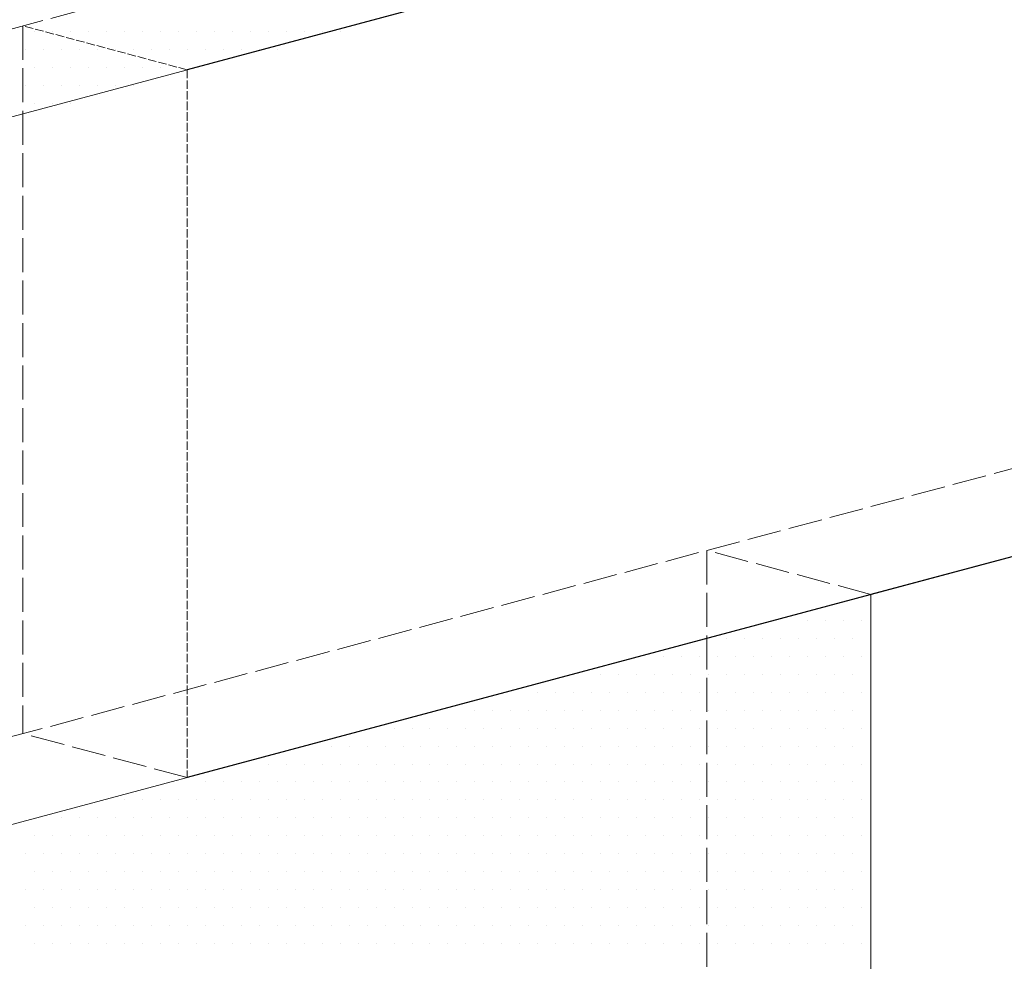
# Model space of a CAD drawing. Header units: millimetres. Extents: x 107252 to 132489, y 44218 to 60710.
# Tile 56 of 72: x 127436 to 127784, y 51846 to 52179. Entities that reach past the tile are written whole.
import ezdxf

# ---------------------------------------------------------------- set-up
doc = ezdxf.new("R2010")
doc.units = ezdxf.units.MM
doc.linetypes.add('ACAD_ISO02W100', pattern=[15, 12, -3])
doc.layers.add('linia', color=100, linetype='Continuous', lineweight=25)
doc.layers.add('przerywa', color=100, linetype='ACAD_ISO02W100', lineweight=5)

msp = doc.modelspace()

# ---------------------------------------------------------------- linework, layer by layer
at = {"layer": 'linia', "color": 18, "true_color": 0x000000}
for p, q in [((127978.049, 52290.222), (127495.086, 52160.812)), ((128075.351, 52066.294), (127736.567, 51975.517)), ((127978.049, 52040.222), (127495.086, 51910.812))]:
    msp.add_line(p, q, dxfattribs=at)
at = {"layer": 'linia', "color": 18, "lineweight": 20, "true_color": 0x000000}
for p, q in [((127736.567, 52225.517), (127253.604, 52096.107)), ((127441.156, 52174.324), (127441.156, 52174.324)), ((127447.506, 52174.324), (127447.506, 52174.324)), ((127453.856, 52174.324), (127453.856, 52174.324)), ((127460.206, 52174.324), (127460.206, 52174.324)), ((127466.556, 52174.324), (127466.556, 52174.324)), ((127472.906, 52174.324), (127472.906, 52174.324)), ((127479.256, 52174.324), (127479.256, 52174.324)), ((127485.606, 52174.324), (127485.606, 52174.324)), ((127491.956, 52174.324), (127491.956, 52174.324)), ((127498.306, 52174.324), (127498.306, 52174.324)), ((127504.656, 52174.324), (127504.656, 52174.324)), ((127511.006, 52174.324), (127511.006, 52174.324)), ((127517.356, 52174.324), (127517.356, 52174.324)), ((127523.706, 52174.324), (127523.706, 52174.324)), ((127530.056, 52174.324), (127530.056, 52174.324)), ((127536.406, 52174.324), (127536.406, 52174.324)), ((127542.756, 52174.324), (127542.756, 52174.324)), ((127549.106, 52174.324), (127549.106, 52174.324)), ((127437.981, 52167.974), (127437.981, 52167.974)), ((127444.331, 52167.974), (127444.331, 52167.974)), ((127450.681, 52167.974), (127450.681, 52167.974)), ((127457.031, 52167.974), (127457.031, 52167.974)), ((127463.381, 52167.974), (127463.381, 52167.974)), ((127469.731, 52167.974), (127469.731, 52167.974)), ((127476.081, 52167.974), (127476.081, 52167.974)), ((127482.431, 52167.974), (127482.431, 52167.974)), ((127488.781, 52167.974), (127488.781, 52167.974)), ((127495.131, 52167.974), (127495.131, 52167.974)), ((127501.481, 52167.974), (127501.481, 52167.974)), ((127507.831, 52167.974), (127507.831, 52167.974)), ((127514.181, 52167.974), (127514.181, 52167.974)), ((127520.531, 52167.974), (127520.531, 52167.974)), ((127526.881, 52167.974), (127526.881, 52167.974)), ((127441.156, 52161.624), (127441.156, 52161.624)), ((127447.506, 52161.624), (127447.506, 52161.624)), ((127453.856, 52161.624), (127453.856, 52161.624)), ((127460.206, 52161.624), (127460.206, 52161.624)), ((127466.556, 52161.624), (127466.556, 52161.624)), ((127472.906, 52161.624), (127472.906, 52161.624)), ((127479.256, 52161.624), (127479.256, 52161.624)), ((127485.606, 52161.624), (127485.606, 52161.624)), ((127491.956, 52161.624), (127491.956, 52161.624)), ((127498.306, 52161.624), (127498.306, 52161.624)), ((127437.981, 52155.274), (127437.981, 52155.274)), ((127444.331, 52155.274), (127444.331, 52155.274)), ((127450.681, 52155.274), (127450.681, 52155.274)), ((127457.031, 52155.274), (127457.031, 52155.274)), ((127463.381, 52155.274), (127463.381, 52155.274)), ((127469.731, 52155.274), (127469.731, 52155.274)), ((127476.081, 52155.274), (127476.081, 52155.274)), ((127441.156, 52148.924), (127441.156, 52148.924)), ((127447.506, 52148.924), (127447.506, 52148.924)), ((127453.856, 52148.924), (127453.856, 52148.924)), ((127736.567, 51975.517), (127253.604, 51846.107)), ((127736.567, 51975.517), (127736.567, 51725.517)), ((127736.431, 51972.774), (127736.431, 51972.774)), ((127714.206, 51966.424), (127714.206, 51966.424)), ((127720.556, 51966.424), (127720.556, 51966.424)), ((127726.906, 51966.424), (127726.906, 51966.424)), ((127733.256, 51966.424), (127733.256, 51966.424)), ((127685.631, 51960.074), (127685.631, 51960.074)), ((127691.981, 51960.074), (127691.981, 51960.074)), ((127698.331, 51960.074), (127698.331, 51960.074)), ((127704.681, 51960.074), (127704.681, 51960.074)), ((127711.031, 51960.074), (127711.031, 51960.074)), ((127717.381, 51960.074), (127717.381, 51960.074)), ((127723.731, 51960.074), (127723.731, 51960.074)), ((127730.081, 51960.074), (127730.081, 51960.074)), ((127736.431, 51960.074), (127736.431, 51960.074)), ((127663.406, 51953.724), (127663.406, 51953.724)), ((127669.756, 51953.724), (127669.756, 51953.724)), ((127676.106, 51953.724), (127676.106, 51953.724)), ((127682.456, 51953.724), (127682.456, 51953.724)), ((127688.806, 51953.724), (127688.806, 51953.724)), ((127695.156, 51953.724), (127695.156, 51953.724)), ((127701.506, 51953.724), (127701.506, 51953.724)), ((127707.856, 51953.724), (127707.856, 51953.724)), ((127714.206, 51953.724), (127714.206, 51953.724)), ((127720.556, 51953.724), (127720.556, 51953.724)), ((127726.906, 51953.724), (127726.906, 51953.724)), ((127733.256, 51953.724), (127733.256, 51953.724)), ((127641.181, 51947.374), (127641.181, 51947.374)), ((127647.531, 51947.374), (127647.531, 51947.374)), ((127653.881, 51947.374), (127653.881, 51947.374)), ((127660.231, 51947.374), (127660.231, 51947.374)), ((127666.581, 51947.374), (127666.581, 51947.374)), ((127672.931, 51947.374), (127672.931, 51947.374)), ((127679.281, 51947.374), (127679.281, 51947.374)), ((127685.631, 51947.374), (127685.631, 51947.374)), ((127691.981, 51947.374), (127691.981, 51947.374)), ((127698.331, 51947.374), (127698.331, 51947.374)), ((127704.681, 51947.374), (127704.681, 51947.374)), ((127711.031, 51947.374), (127711.031, 51947.374)), ((127717.381, 51947.374), (127717.381, 51947.374)), ((127723.731, 51947.374), (127723.731, 51947.374)), ((127730.081, 51947.374), (127730.081, 51947.374)), ((127736.431, 51947.374), (127736.431, 51947.374)), ((127618.956, 51941.024), (127618.956, 51941.024)), ((127625.306, 51941.024), (127625.306, 51941.024)), ((127631.656, 51941.024), (127631.656, 51941.024)), ((127638.006, 51941.024), (127638.006, 51941.024)), ((127644.356, 51941.024), (127644.356, 51941.024)), ((127650.706, 51941.024), (127650.706, 51941.024)), ((127657.056, 51941.024), (127657.056, 51941.024)), ((127663.406, 51941.024), (127663.406, 51941.024)), ((127669.756, 51941.024), (127669.756, 51941.024)), ((127676.106, 51941.024), (127676.106, 51941.024)), ((127682.456, 51941.024), (127682.456, 51941.024)), ((127688.806, 51941.024), (127688.806, 51941.024)), ((127695.156, 51941.024), (127695.156, 51941.024)), ((127701.506, 51941.024), (127701.506, 51941.024)), ((127707.856, 51941.024), (127707.856, 51941.024)), ((127714.206, 51941.024), (127714.206, 51941.024)), ((127720.556, 51941.024), (127720.556, 51941.024)), ((127726.906, 51941.024), (127726.906, 51941.024)), ((127733.256, 51941.024), (127733.256, 51941.024)), ((127596.731, 51934.674), (127596.731, 51934.674)), ((127603.081, 51934.674), (127603.081, 51934.674)), ((127609.431, 51934.674), (127609.431, 51934.674)), ((127615.781, 51934.674), (127615.781, 51934.674)), ((127622.131, 51934.674), (127622.131, 51934.674)), ((127628.481, 51934.674), (127628.481, 51934.674)), ((127634.831, 51934.674), (127634.831, 51934.674)), ((127641.181, 51934.674), (127641.181, 51934.674)), ((127647.531, 51934.674), (127647.531, 51934.674)), ((127653.881, 51934.674), (127653.881, 51934.674)), ((127660.231, 51934.674), (127660.231, 51934.674)), ((127666.581, 51934.674), (127666.581, 51934.674)), ((127672.931, 51934.674), (127672.931, 51934.674)), ((127679.281, 51934.674), (127679.281, 51934.674)), ((127685.631, 51934.674), (127685.631, 51934.674)), ((127691.981, 51934.674), (127691.981, 51934.674)), ((127698.331, 51934.674), (127698.331, 51934.674)), ((127704.681, 51934.674), (127704.681, 51934.674)), ((127711.031, 51934.674), (127711.031, 51934.674)), ((127717.381, 51934.674), (127717.381, 51934.674)), ((127723.731, 51934.674), (127723.731, 51934.674)), ((127730.081, 51934.674), (127730.081, 51934.674)), ((127736.431, 51934.674), (127736.431, 51934.674)), ((127568.156, 51928.324), (127568.156, 51928.324)), ((127574.506, 51928.324), (127574.506, 51928.324)), ((127580.856, 51928.324), (127580.856, 51928.324)), ((127587.206, 51928.324), (127587.206, 51928.324)), ((127593.556, 51928.324), (127593.556, 51928.324)), ((127599.906, 51928.324), (127599.906, 51928.324)), ((127606.256, 51928.324), (127606.256, 51928.324)), ((127612.606, 51928.324), (127612.606, 51928.324)), ((127618.956, 51928.324), (127618.956, 51928.324)), ((127625.306, 51928.324), (127625.306, 51928.324)), ((127631.656, 51928.324), (127631.656, 51928.324)), ((127638.006, 51928.324), (127638.006, 51928.324)), ((127644.356, 51928.324), (127644.356, 51928.324)), ((127650.706, 51928.324), (127650.706, 51928.324)), ((127657.056, 51928.324), (127657.056, 51928.324)), ((127663.406, 51928.324), (127663.406, 51928.324)), ((127669.756, 51928.324), (127669.756, 51928.324)), ((127676.106, 51928.324), (127676.106, 51928.324)), ((127682.456, 51928.324), (127682.456, 51928.324)), ((127688.806, 51928.324), (127688.806, 51928.324)), ((127695.156, 51928.324), (127695.156, 51928.324)), ((127701.506, 51928.324), (127701.506, 51928.324)), ((127707.856, 51928.324), (127707.856, 51928.324)), ((127714.206, 51928.324), (127714.206, 51928.324)), ((127720.556, 51928.324), (127720.556, 51928.324)), ((127726.906, 51928.324), (127726.906, 51928.324)), ((127733.256, 51928.324), (127733.256, 51928.324)), ((127545.931, 51921.974), (127545.931, 51921.974)), ((127552.281, 51921.974), (127552.281, 51921.974)), ((127558.631, 51921.974), (127558.631, 51921.974)), ((127564.981, 51921.974), (127564.981, 51921.974)), ((127571.331, 51921.974), (127571.331, 51921.974)), ((127577.681, 51921.974), (127577.681, 51921.974)), ((127584.031, 51921.974), (127584.031, 51921.974)), ((127590.381, 51921.974), (127590.381, 51921.974)), ((127596.731, 51921.974), (127596.731, 51921.974)), ((127603.081, 51921.974), (127603.081, 51921.974)), ((127609.431, 51921.974), (127609.431, 51921.974)), ((127615.781, 51921.974), (127615.781, 51921.974)), ((127622.131, 51921.974), (127622.131, 51921.974)), ((127628.481, 51921.974), (127628.481, 51921.974)), ((127634.831, 51921.974), (127634.831, 51921.974)), ((127641.181, 51921.974), (127641.181, 51921.974)), ((127647.531, 51921.974), (127647.531, 51921.974)), ((127653.881, 51921.974), (127653.881, 51921.974)), ((127660.231, 51921.974), (127660.231, 51921.974)), ((127666.581, 51921.974), (127666.581, 51921.974)), ((127672.931, 51921.974), (127672.931, 51921.974)), ((127679.281, 51921.974), (127679.281, 51921.974)), ((127685.631, 51921.974), (127685.631, 51921.974)), ((127691.981, 51921.974), (127691.981, 51921.974)), ((127698.331, 51921.974), (127698.331, 51921.974)), ((127704.681, 51921.974), (127704.681, 51921.974)), ((127711.031, 51921.974), (127711.031, 51921.974)), ((127717.381, 51921.974), (127717.381, 51921.974)), ((127723.731, 51921.974), (127723.731, 51921.974)), ((127730.081, 51921.974), (127730.081, 51921.974)), ((127736.431, 51921.974), (127736.431, 51921.974)), ((127523.706, 51915.624), (127523.706, 51915.624)), ((127530.056, 51915.624), (127530.056, 51915.624)), ((127536.406, 51915.624), (127536.406, 51915.624)), ((127542.756, 51915.624), (127542.756, 51915.624)), ((127549.106, 51915.624), (127549.106, 51915.624)), ((127555.456, 51915.624), (127555.456, 51915.624)), ((127561.806, 51915.624), (127561.806, 51915.624)), ((127568.156, 51915.624), (127568.156, 51915.624)), ((127574.506, 51915.624), (127574.506, 51915.624)), ((127580.856, 51915.624), (127580.856, 51915.624)), ((127587.206, 51915.624), (127587.206, 51915.624)), ((127593.556, 51915.624), (127593.556, 51915.624)), ((127599.906, 51915.624), (127599.906, 51915.624)), ((127606.256, 51915.624), (127606.256, 51915.624)), ((127612.606, 51915.624), (127612.606, 51915.624)), ((127618.956, 51915.624), (127618.956, 51915.624)), ((127625.306, 51915.624), (127625.306, 51915.624)), ((127631.656, 51915.624), (127631.656, 51915.624)), ((127638.006, 51915.624), (127638.006, 51915.624)), ((127644.356, 51915.624), (127644.356, 51915.624)), ((127650.706, 51915.624), (127650.706, 51915.624)), ((127657.056, 51915.624), (127657.056, 51915.624)), ((127663.406, 51915.624), (127663.406, 51915.624)), ((127669.756, 51915.624), (127669.756, 51915.624)), ((127676.106, 51915.624), (127676.106, 51915.624)), ((127682.456, 51915.624), (127682.456, 51915.624)), ((127688.806, 51915.624), (127688.806, 51915.624)), ((127695.156, 51915.624), (127695.156, 51915.624)), ((127701.506, 51915.624), (127701.506, 51915.624)), ((127707.856, 51915.624), (127707.856, 51915.624)), ((127714.206, 51915.624), (127714.206, 51915.624)), ((127720.556, 51915.624), (127720.556, 51915.624)), ((127726.906, 51915.624), (127726.906, 51915.624)), ((127733.256, 51915.624), (127733.256, 51915.624)), ((127501.481, 51909.274), (127501.481, 51909.274)), ((127507.831, 51909.274), (127507.831, 51909.274)), ((127514.181, 51909.274), (127514.181, 51909.274)), ((127520.531, 51909.274), (127520.531, 51909.274)), ((127526.881, 51909.274), (127526.881, 51909.274)), ((127533.231, 51909.274), (127533.231, 51909.274)), ((127539.581, 51909.274), (127539.581, 51909.274)), ((127545.931, 51909.274), (127545.931, 51909.274)), ((127552.281, 51909.274), (127552.281, 51909.274)), ((127558.631, 51909.274), (127558.631, 51909.274)), ((127564.981, 51909.274), (127564.981, 51909.274)), ((127571.331, 51909.274), (127571.331, 51909.274)), ((127577.681, 51909.274), (127577.681, 51909.274)), ((127584.031, 51909.274), (127584.031, 51909.274)), ((127590.381, 51909.274), (127590.381, 51909.274)), ((127596.731, 51909.274), (127596.731, 51909.274)), ((127603.081, 51909.274), (127603.081, 51909.274)), ((127609.431, 51909.274), (127609.431, 51909.274)), ((127615.781, 51909.274), (127615.781, 51909.274)), ((127622.131, 51909.274), (127622.131, 51909.274)), ((127628.481, 51909.274), (127628.481, 51909.274)), ((127634.831, 51909.274), (127634.831, 51909.274)), ((127641.181, 51909.274), (127641.181, 51909.274)), ((127647.531, 51909.274), (127647.531, 51909.274)), ((127653.881, 51909.274), (127653.881, 51909.274)), ((127660.231, 51909.274), (127660.231, 51909.274)), ((127666.581, 51909.274), (127666.581, 51909.274)), ((127672.931, 51909.274), (127672.931, 51909.274)), ((127679.281, 51909.274), (127679.281, 51909.274)), ((127685.631, 51909.274), (127685.631, 51909.274)), ((127691.981, 51909.274), (127691.981, 51909.274)), ((127698.331, 51909.274), (127698.331, 51909.274)), ((127704.681, 51909.274), (127704.681, 51909.274)), ((127711.031, 51909.274), (127711.031, 51909.274)), ((127717.381, 51909.274), (127717.381, 51909.274)), ((127723.731, 51909.274), (127723.731, 51909.274)), ((127730.081, 51909.274), (127730.081, 51909.274)), ((127736.431, 51909.274), (127736.431, 51909.274)), ((127472.906, 51902.924), (127472.906, 51902.924)), ((127479.256, 51902.924), (127479.256, 51902.924)), ((127485.606, 51902.924), (127485.606, 51902.924)), ((127491.956, 51902.924), (127491.956, 51902.924)), ((127498.306, 51902.924), (127498.306, 51902.924)), ((127504.656, 51902.924), (127504.656, 51902.924)), ((127511.006, 51902.924), (127511.006, 51902.924)), ((127517.356, 51902.924), (127517.356, 51902.924)), ((127523.706, 51902.924), (127523.706, 51902.924)), ((127530.056, 51902.924), (127530.056, 51902.924)), ((127536.406, 51902.924), (127536.406, 51902.924)), ((127542.756, 51902.924), (127542.756, 51902.924)), ((127549.106, 51902.924), (127549.106, 51902.924)), ((127555.456, 51902.924), (127555.456, 51902.924)), ((127561.806, 51902.924), (127561.806, 51902.924)), ((127568.156, 51902.924), (127568.156, 51902.924)), ((127574.506, 51902.924), (127574.506, 51902.924)), ((127580.856, 51902.924), (127580.856, 51902.924)), ((127587.206, 51902.924), (127587.206, 51902.924)), ((127593.556, 51902.924), (127593.556, 51902.924)), ((127599.906, 51902.924), (127599.906, 51902.924)), ((127606.256, 51902.924), (127606.256, 51902.924)), ((127612.606, 51902.924), (127612.606, 51902.924)), ((127618.956, 51902.924), (127618.956, 51902.924)), ((127625.306, 51902.924), (127625.306, 51902.924)), ((127631.656, 51902.924), (127631.656, 51902.924)), ((127638.006, 51902.924), (127638.006, 51902.924)), ((127644.356, 51902.924), (127644.356, 51902.924)), ((127650.706, 51902.924), (127650.706, 51902.924)), ((127657.056, 51902.924), (127657.056, 51902.924)), ((127663.406, 51902.924), (127663.406, 51902.924)), ((127669.756, 51902.924), (127669.756, 51902.924)), ((127676.106, 51902.924), (127676.106, 51902.924)), ((127682.456, 51902.924), (127682.456, 51902.924)), ((127688.806, 51902.924), (127688.806, 51902.924)), ((127695.156, 51902.924), (127695.156, 51902.924)), ((127701.506, 51902.924), (127701.506, 51902.924)), ((127707.856, 51902.924), (127707.856, 51902.924)), ((127714.206, 51902.924), (127714.206, 51902.924)), ((127720.556, 51902.924), (127720.556, 51902.924)), ((127726.906, 51902.924), (127726.906, 51902.924)), ((127733.256, 51902.924), (127733.256, 51902.924)), ((127450.681, 51896.574), (127450.681, 51896.574)), ((127457.031, 51896.574), (127457.031, 51896.574)), ((127463.381, 51896.574), (127463.381, 51896.574)), ((127469.731, 51896.574), (127469.731, 51896.574)), ((127476.081, 51896.574), (127476.081, 51896.574)), ((127482.431, 51896.574), (127482.431, 51896.574)), ((127488.781, 51896.574), (127488.781, 51896.574)), ((127495.131, 51896.574), (127495.131, 51896.574)), ((127501.481, 51896.574), (127501.481, 51896.574)), ((127507.831, 51896.574), (127507.831, 51896.574)), ((127514.181, 51896.574), (127514.181, 51896.574)), ((127520.531, 51896.574), (127520.531, 51896.574)), ((127526.881, 51896.574), (127526.881, 51896.574)), ((127533.231, 51896.574), (127533.231, 51896.574)), ((127539.581, 51896.574), (127539.581, 51896.574)), ((127545.931, 51896.574), (127545.931, 51896.574)), ((127552.281, 51896.574), (127552.281, 51896.574)), ((127558.631, 51896.574), (127558.631, 51896.574)), ((127564.981, 51896.574), (127564.981, 51896.574)), ((127571.331, 51896.574), (127571.331, 51896.574)), ((127577.681, 51896.574), (127577.681, 51896.574)), ((127584.031, 51896.574), (127584.031, 51896.574)), ((127590.381, 51896.574), (127590.381, 51896.574)), ((127596.731, 51896.574), (127596.731, 51896.574)), ((127603.081, 51896.574), (127603.081, 51896.574)), ((127609.431, 51896.574), (127609.431, 51896.574)), ((127615.781, 51896.574), (127615.781, 51896.574)), ((127622.131, 51896.574), (127622.131, 51896.574)), ((127628.481, 51896.574), (127628.481, 51896.574)), ((127634.831, 51896.574), (127634.831, 51896.574)), ((127641.181, 51896.574), (127641.181, 51896.574)), ((127647.531, 51896.574), (127647.531, 51896.574)), ((127653.881, 51896.574), (127653.881, 51896.574)), ((127660.231, 51896.574), (127660.231, 51896.574)), ((127666.581, 51896.574), (127666.581, 51896.574)), ((127672.931, 51896.574), (127672.931, 51896.574)), ((127679.281, 51896.574), (127679.281, 51896.574)), ((127685.631, 51896.574), (127685.631, 51896.574)), ((127691.981, 51896.574), (127691.981, 51896.574)), ((127698.331, 51896.574), (127698.331, 51896.574)), ((127704.681, 51896.574), (127704.681, 51896.574)), ((127711.031, 51896.574), (127711.031, 51896.574)), ((127717.381, 51896.574), (127717.381, 51896.574)), ((127723.731, 51896.574), (127723.731, 51896.574)), ((127730.081, 51896.574), (127730.081, 51896.574)), ((127736.431, 51896.574), (127736.431, 51896.574)), ((127441.156, 51890.224), (127441.156, 51890.224)), ((127447.506, 51890.224), (127447.506, 51890.224)), ((127453.856, 51890.224), (127453.856, 51890.224)), ((127460.206, 51890.224), (127460.206, 51890.224)), ((127466.556, 51890.224), (127466.556, 51890.224)), ((127472.906, 51890.224), (127472.906, 51890.224)), ((127479.256, 51890.224), (127479.256, 51890.224)), ((127485.606, 51890.224), (127485.606, 51890.224)), ((127491.956, 51890.224), (127491.956, 51890.224)), ((127498.306, 51890.224), (127498.306, 51890.224)), ((127504.656, 51890.224), (127504.656, 51890.224)), ((127511.006, 51890.224), (127511.006, 51890.224)), ((127517.356, 51890.224), (127517.356, 51890.224)), ((127523.706, 51890.224), (127523.706, 51890.224)), ((127530.056, 51890.224), (127530.056, 51890.224)), ((127536.406, 51890.224), (127536.406, 51890.224)), ((127542.756, 51890.224), (127542.756, 51890.224)), ((127549.106, 51890.224), (127549.106, 51890.224)), ((127555.456, 51890.224), (127555.456, 51890.224)), ((127561.806, 51890.224), (127561.806, 51890.224)), ((127568.156, 51890.224), (127568.156, 51890.224)), ((127574.506, 51890.224), (127574.506, 51890.224)), ((127580.856, 51890.224), (127580.856, 51890.224)), ((127587.206, 51890.224), (127587.206, 51890.224)), ((127593.556, 51890.224), (127593.556, 51890.224)), ((127599.906, 51890.224), (127599.906, 51890.224)), ((127606.256, 51890.224), (127606.256, 51890.224)), ((127612.606, 51890.224), (127612.606, 51890.224)), ((127618.956, 51890.224), (127618.956, 51890.224)), ((127625.306, 51890.224), (127625.306, 51890.224)), ((127631.656, 51890.224), (127631.656, 51890.224)), ((127638.006, 51890.224), (127638.006, 51890.224)), ((127644.356, 51890.224), (127644.356, 51890.224)), ((127650.706, 51890.224), (127650.706, 51890.224)), ((127657.056, 51890.224), (127657.056, 51890.224)), ((127663.406, 51890.224), (127663.406, 51890.224)), ((127669.756, 51890.224), (127669.756, 51890.224)), ((127676.106, 51890.224), (127676.106, 51890.224)), ((127682.456, 51890.224), (127682.456, 51890.224)), ((127688.806, 51890.224), (127688.806, 51890.224)), ((127695.156, 51890.224), (127695.156, 51890.224)), ((127701.506, 51890.224), (127701.506, 51890.224)), ((127707.856, 51890.224), (127707.856, 51890.224)), ((127714.206, 51890.224), (127714.206, 51890.224)), ((127720.556, 51890.224), (127720.556, 51890.224)), ((127726.906, 51890.224), (127726.906, 51890.224)), ((127733.256, 51890.224), (127733.256, 51890.224)), ((127437.981, 51883.874), (127437.981, 51883.874)), ((127444.331, 51883.874), (127444.331, 51883.874)), ((127450.681, 51883.874), (127450.681, 51883.874)), ((127457.031, 51883.874), (127457.031, 51883.874)), ((127463.381, 51883.874), (127463.381, 51883.874)), ((127469.731, 51883.874), (127469.731, 51883.874)), ((127476.081, 51883.874), (127476.081, 51883.874)), ((127482.431, 51883.874), (127482.431, 51883.874)), ((127488.781, 51883.874), (127488.781, 51883.874)), ((127495.131, 51883.874), (127495.131, 51883.874)), ((127501.481, 51883.874), (127501.481, 51883.874)), ((127507.831, 51883.874), (127507.831, 51883.874)), ((127514.181, 51883.874), (127514.181, 51883.874)), ((127520.531, 51883.874), (127520.531, 51883.874)), ((127526.881, 51883.874), (127526.881, 51883.874)), ((127533.231, 51883.874), (127533.231, 51883.874)), ((127539.581, 51883.874), (127539.581, 51883.874)), ((127545.931, 51883.874), (127545.931, 51883.874)), ((127552.281, 51883.874), (127552.281, 51883.874)), ((127558.631, 51883.874), (127558.631, 51883.874)), ((127564.981, 51883.874), (127564.981, 51883.874)), ((127571.331, 51883.874), (127571.331, 51883.874)), ((127577.681, 51883.874), (127577.681, 51883.874)), ((127584.031, 51883.874), (127584.031, 51883.874)), ((127590.381, 51883.874), (127590.381, 51883.874)), ((127596.731, 51883.874), (127596.731, 51883.874)), ((127603.081, 51883.874), (127603.081, 51883.874)), ((127609.431, 51883.874), (127609.431, 51883.874)), ((127615.781, 51883.874), (127615.781, 51883.874)), ((127622.131, 51883.874), (127622.131, 51883.874)), ((127628.481, 51883.874), (127628.481, 51883.874)), ((127634.831, 51883.874), (127634.831, 51883.874)), ((127641.181, 51883.874), (127641.181, 51883.874)), ((127647.531, 51883.874), (127647.531, 51883.874)), ((127653.881, 51883.874), (127653.881, 51883.874)), ((127660.231, 51883.874), (127660.231, 51883.874)), ((127666.581, 51883.874), (127666.581, 51883.874)), ((127672.931, 51883.874), (127672.931, 51883.874)), ((127679.281, 51883.874), (127679.281, 51883.874)), ((127685.631, 51883.874), (127685.631, 51883.874)), ((127691.981, 51883.874), (127691.981, 51883.874)), ((127698.331, 51883.874), (127698.331, 51883.874)), ((127704.681, 51883.874), (127704.681, 51883.874)), ((127711.031, 51883.874), (127711.031, 51883.874)), ((127717.381, 51883.874), (127717.381, 51883.874)), ((127723.731, 51883.874), (127723.731, 51883.874)), ((127730.081, 51883.874), (127730.081, 51883.874)), ((127736.431, 51883.874), (127736.431, 51883.874)), ((127441.156, 51877.524), (127441.156, 51877.524)), ((127447.506, 51877.524), (127447.506, 51877.524)), ((127453.856, 51877.524), (127453.856, 51877.524)), ((127460.206, 51877.524), (127460.206, 51877.524)), ((127466.556, 51877.524), (127466.556, 51877.524)), ((127472.906, 51877.524), (127472.906, 51877.524)), ((127479.256, 51877.524), (127479.256, 51877.524)), ((127485.606, 51877.524), (127485.606, 51877.524)), ((127491.956, 51877.524), (127491.956, 51877.524)), ((127498.306, 51877.524), (127498.306, 51877.524)), ((127504.656, 51877.524), (127504.656, 51877.524)), ((127511.006, 51877.524), (127511.006, 51877.524)), ((127517.356, 51877.524), (127517.356, 51877.524)), ((127523.706, 51877.524), (127523.706, 51877.524)), ((127530.056, 51877.524), (127530.056, 51877.524)), ((127536.406, 51877.524), (127536.406, 51877.524)), ((127542.756, 51877.524), (127542.756, 51877.524)), ((127549.106, 51877.524), (127549.106, 51877.524)), ((127555.456, 51877.524), (127555.456, 51877.524)), ((127561.806, 51877.524), (127561.806, 51877.524)), ((127568.156, 51877.524), (127568.156, 51877.524)), ((127574.506, 51877.524), (127574.506, 51877.524)), ((127580.856, 51877.524), (127580.856, 51877.524)), ((127587.206, 51877.524), (127587.206, 51877.524)), ((127593.556, 51877.524), (127593.556, 51877.524)), ((127599.906, 51877.524), (127599.906, 51877.524)), ((127606.256, 51877.524), (127606.256, 51877.524)), ((127612.606, 51877.524), (127612.606, 51877.524)), ((127618.956, 51877.524), (127618.956, 51877.524)), ((127625.306, 51877.524), (127625.306, 51877.524)), ((127631.656, 51877.524), (127631.656, 51877.524)), ((127638.006, 51877.524), (127638.006, 51877.524)), ((127644.356, 51877.524), (127644.356, 51877.524)), ((127650.706, 51877.524), (127650.706, 51877.524)), ((127657.056, 51877.524), (127657.056, 51877.524)), ((127663.406, 51877.524), (127663.406, 51877.524)), ((127669.756, 51877.524), (127669.756, 51877.524)), ((127676.106, 51877.524), (127676.106, 51877.524)), ((127682.456, 51877.524), (127682.456, 51877.524)), ((127688.806, 51877.524), (127688.806, 51877.524)), ((127695.156, 51877.524), (127695.156, 51877.524)), ((127701.506, 51877.524), (127701.506, 51877.524)), ((127707.856, 51877.524), (127707.856, 51877.524)), ((127714.206, 51877.524), (127714.206, 51877.524)), ((127720.556, 51877.524), (127720.556, 51877.524)), ((127726.906, 51877.524), (127726.906, 51877.524)), ((127733.256, 51877.524), (127733.256, 51877.524)), ((127437.981, 51871.174), (127437.981, 51871.174)), ((127444.331, 51871.174), (127444.331, 51871.174)), ((127450.681, 51871.174), (127450.681, 51871.174)), ((127457.031, 51871.174), (127457.031, 51871.174)), ((127463.381, 51871.174), (127463.381, 51871.174)), ((127469.731, 51871.174), (127469.731, 51871.174)), ((127476.081, 51871.174), (127476.081, 51871.174)), ((127482.431, 51871.174), (127482.431, 51871.174)), ((127488.781, 51871.174), (127488.781, 51871.174)), ((127495.131, 51871.174), (127495.131, 51871.174)), ((127501.481, 51871.174), (127501.481, 51871.174)), ((127507.831, 51871.174), (127507.831, 51871.174)), ((127514.181, 51871.174), (127514.181, 51871.174)), ((127520.531, 51871.174), (127520.531, 51871.174)), ((127526.881, 51871.174), (127526.881, 51871.174)), ((127533.231, 51871.174), (127533.231, 51871.174)), ((127539.581, 51871.174), (127539.581, 51871.174)), ((127545.931, 51871.174), (127545.931, 51871.174)), ((127552.281, 51871.174), (127552.281, 51871.174)), ((127558.631, 51871.174), (127558.631, 51871.174)), ((127564.981, 51871.174), (127564.981, 51871.174)), ((127571.331, 51871.174), (127571.331, 51871.174)), ((127577.681, 51871.174), (127577.681, 51871.174)), ((127584.031, 51871.174), (127584.031, 51871.174)), ((127590.381, 51871.174), (127590.381, 51871.174)), ((127596.731, 51871.174), (127596.731, 51871.174)), ((127603.081, 51871.174), (127603.081, 51871.174)), ((127609.431, 51871.174), (127609.431, 51871.174)), ((127615.781, 51871.174), (127615.781, 51871.174)), ((127622.131, 51871.174), (127622.131, 51871.174)), ((127628.481, 51871.174), (127628.481, 51871.174)), ((127634.831, 51871.174), (127634.831, 51871.174)), ((127641.181, 51871.174), (127641.181, 51871.174)), ((127647.531, 51871.174), (127647.531, 51871.174)), ((127653.881, 51871.174), (127653.881, 51871.174)), ((127660.231, 51871.174), (127660.231, 51871.174)), ((127666.581, 51871.174), (127666.581, 51871.174)), ((127672.931, 51871.174), (127672.931, 51871.174)), ((127679.281, 51871.174), (127679.281, 51871.174)), ((127685.631, 51871.174), (127685.631, 51871.174)), ((127691.981, 51871.174), (127691.981, 51871.174)), ((127698.331, 51871.174), (127698.331, 51871.174)), ((127704.681, 51871.174), (127704.681, 51871.174)), ((127711.031, 51871.174), (127711.031, 51871.174)), ((127717.381, 51871.174), (127717.381, 51871.174)), ((127723.731, 51871.174), (127723.731, 51871.174)), ((127730.081, 51871.174), (127730.081, 51871.174)), ((127736.431, 51871.174), (127736.431, 51871.174)), ((127441.156, 51864.824), (127441.156, 51864.824)), ((127447.506, 51864.824), (127447.506, 51864.824)), ((127453.856, 51864.824), (127453.856, 51864.824)), ((127460.206, 51864.824), (127460.206, 51864.824)), ((127466.556, 51864.824), (127466.556, 51864.824)), ((127472.906, 51864.824), (127472.906, 51864.824)), ((127479.256, 51864.824), (127479.256, 51864.824)), ((127485.606, 51864.824), (127485.606, 51864.824)), ((127491.956, 51864.824), (127491.956, 51864.824)), ((127498.306, 51864.824), (127498.306, 51864.824)), ((127504.656, 51864.824), (127504.656, 51864.824)), ((127511.006, 51864.824), (127511.006, 51864.824)), ((127517.356, 51864.824), (127517.356, 51864.824)), ((127523.706, 51864.824), (127523.706, 51864.824)), ((127530.056, 51864.824), (127530.056, 51864.824)), ((127536.406, 51864.824), (127536.406, 51864.824)), ((127542.756, 51864.824), (127542.756, 51864.824)), ((127549.106, 51864.824), (127549.106, 51864.824)), ((127555.456, 51864.824), (127555.456, 51864.824)), ((127561.806, 51864.824), (127561.806, 51864.824)), ((127568.156, 51864.824), (127568.156, 51864.824)), ((127574.506, 51864.824), (127574.506, 51864.824)), ((127580.856, 51864.824), (127580.856, 51864.824)), ((127587.206, 51864.824), (127587.206, 51864.824)), ((127593.556, 51864.824), (127593.556, 51864.824)), ((127599.906, 51864.824), (127599.906, 51864.824)), ((127606.256, 51864.824), (127606.256, 51864.824)), ((127612.606, 51864.824), (127612.606, 51864.824)), ((127618.956, 51864.824), (127618.956, 51864.824)), ((127625.306, 51864.824), (127625.306, 51864.824)), ((127631.656, 51864.824), (127631.656, 51864.824)), ((127638.006, 51864.824), (127638.006, 51864.824)), ((127644.356, 51864.824), (127644.356, 51864.824)), ((127650.706, 51864.824), (127650.706, 51864.824)), ((127657.056, 51864.824), (127657.056, 51864.824)), ((127663.406, 51864.824), (127663.406, 51864.824)), ((127669.756, 51864.824), (127669.756, 51864.824)), ((127676.106, 51864.824), (127676.106, 51864.824)), ((127682.456, 51864.824), (127682.456, 51864.824)), ((127688.806, 51864.824), (127688.806, 51864.824)), ((127695.156, 51864.824), (127695.156, 51864.824)), ((127701.506, 51864.824), (127701.506, 51864.824)), ((127707.856, 51864.824), (127707.856, 51864.824)), ((127714.206, 51864.824), (127714.206, 51864.824)), ((127720.556, 51864.824), (127720.556, 51864.824)), ((127726.906, 51864.824), (127726.906, 51864.824)), ((127733.256, 51864.824), (127733.256, 51864.824)), ((127437.981, 51858.474), (127437.981, 51858.474)), ((127444.331, 51858.474), (127444.331, 51858.474)), ((127450.681, 51858.474), (127450.681, 51858.474)), ((127457.031, 51858.474), (127457.031, 51858.474)), ((127463.381, 51858.474), (127463.381, 51858.474)), ((127469.731, 51858.474), (127469.731, 51858.474)), ((127476.081, 51858.474), (127476.081, 51858.474)), ((127482.431, 51858.474), (127482.431, 51858.474)), ((127488.781, 51858.474), (127488.781, 51858.474)), ((127495.131, 51858.474), (127495.131, 51858.474)), ((127501.481, 51858.474), (127501.481, 51858.474)), ((127507.831, 51858.474), (127507.831, 51858.474)), ((127514.181, 51858.474), (127514.181, 51858.474)), ((127520.531, 51858.474), (127520.531, 51858.474)), ((127526.881, 51858.474), (127526.881, 51858.474)), ((127533.231, 51858.474), (127533.231, 51858.474)), ((127539.581, 51858.474), (127539.581, 51858.474)), ((127545.931, 51858.474), (127545.931, 51858.474)), ((127552.281, 51858.474), (127552.281, 51858.474)), ((127558.631, 51858.474), (127558.631, 51858.474)), ((127564.981, 51858.474), (127564.981, 51858.474)), ((127571.331, 51858.474), (127571.331, 51858.474)), ((127577.681, 51858.474), (127577.681, 51858.474)), ((127584.031, 51858.474), (127584.031, 51858.474)), ((127590.381, 51858.474), (127590.381, 51858.474)), ((127596.731, 51858.474), (127596.731, 51858.474)), ((127603.081, 51858.474), (127603.081, 51858.474)), ((127609.431, 51858.474), (127609.431, 51858.474)), ((127615.781, 51858.474), (127615.781, 51858.474)), ((127622.131, 51858.474), (127622.131, 51858.474)), ((127628.481, 51858.474), (127628.481, 51858.474)), ((127634.831, 51858.474), (127634.831, 51858.474)), ((127641.181, 51858.474), (127641.181, 51858.474)), ((127647.531, 51858.474), (127647.531, 51858.474)), ((127653.881, 51858.474), (127653.881, 51858.474)), ((127660.231, 51858.474), (127660.231, 51858.474)), ((127666.581, 51858.474), (127666.581, 51858.474)), ((127672.931, 51858.474), (127672.931, 51858.474)), ((127679.281, 51858.474), (127679.281, 51858.474)), ((127685.631, 51858.474), (127685.631, 51858.474)), ((127691.981, 51858.474), (127691.981, 51858.474)), ((127698.331, 51858.474), (127698.331, 51858.474)), ((127704.681, 51858.474), (127704.681, 51858.474)), ((127711.031, 51858.474), (127711.031, 51858.474)), ((127717.381, 51858.474), (127717.381, 51858.474)), ((127723.731, 51858.474), (127723.731, 51858.474)), ((127730.081, 51858.474), (127730.081, 51858.474)), ((127736.431, 51858.474), (127736.431, 51858.474)), ((127441.156, 51852.124), (127441.156, 51852.124)), ((127447.506, 51852.124), (127447.506, 51852.124)), ((127453.856, 51852.124), (127453.856, 51852.124)), ((127460.206, 51852.124), (127460.206, 51852.124)), ((127466.556, 51852.124), (127466.556, 51852.124)), ((127472.906, 51852.124), (127472.906, 51852.124)), ((127479.256, 51852.124), (127479.256, 51852.124)), ((127485.606, 51852.124), (127485.606, 51852.124)), ((127491.956, 51852.124), (127491.956, 51852.124)), ((127498.306, 51852.124), (127498.306, 51852.124)), ((127504.656, 51852.124), (127504.656, 51852.124)), ((127511.006, 51852.124), (127511.006, 51852.124)), ((127517.356, 51852.124), (127517.356, 51852.124)), ((127523.706, 51852.124), (127523.706, 51852.124)), ((127530.056, 51852.124), (127530.056, 51852.124)), ((127536.406, 51852.124), (127536.406, 51852.124)), ((127542.756, 51852.124), (127542.756, 51852.124)), ((127549.106, 51852.124), (127549.106, 51852.124)), ((127555.456, 51852.124), (127555.456, 51852.124)), ((127561.806, 51852.124), (127561.806, 51852.124)), ((127568.156, 51852.124), (127568.156, 51852.124)), ((127574.506, 51852.124), (127574.506, 51852.124)), ((127580.856, 51852.124), (127580.856, 51852.124)), ((127587.206, 51852.124), (127587.206, 51852.124)), ((127593.556, 51852.124), (127593.556, 51852.124)), ((127599.906, 51852.124), (127599.906, 51852.124)), ((127606.256, 51852.124), (127606.256, 51852.124)), ((127612.606, 51852.124), (127612.606, 51852.124)), ((127618.956, 51852.124), (127618.956, 51852.124)), ((127625.306, 51852.124), (127625.306, 51852.124)), ((127631.656, 51852.124), (127631.656, 51852.124)), ((127638.006, 51852.124), (127638.006, 51852.124)), ((127644.356, 51852.124), (127644.356, 51852.124)), ((127650.706, 51852.124), (127650.706, 51852.124)), ((127657.056, 51852.124), (127657.056, 51852.124)), ((127663.406, 51852.124), (127663.406, 51852.124)), ((127669.756, 51852.124), (127669.756, 51852.124)), ((127676.106, 51852.124), (127676.106, 51852.124)), ((127682.456, 51852.124), (127682.456, 51852.124)), ((127688.806, 51852.124), (127688.806, 51852.124)), ((127695.156, 51852.124), (127695.156, 51852.124)), ((127701.506, 51852.124), (127701.506, 51852.124)), ((127707.856, 51852.124), (127707.856, 51852.124)), ((127714.206, 51852.124), (127714.206, 51852.124)), ((127720.556, 51852.124), (127720.556, 51852.124)), ((127726.906, 51852.124), (127726.906, 51852.124)), ((127733.256, 51852.124), (127733.256, 51852.124))]:
    msp.add_line(p, q, dxfattribs=at)
at = {"layer": 'przerywa', "color": 18, "linetype": 'ACAD_ISO02W100', "lineweight": 20, "true_color": 0x000000}
for p, q in [((127244.148, 52124.632), (127678.612, 52241.046)), ((127678.612, 51991.046), (127678.612, 51741.046)), ((127736.567, 51975.517), (127678.612, 51991.046)), ((127495.086, 51910.812), (127437.13, 51926.341))]:
    msp.add_line(p, q, dxfattribs=at)
at = {"layer": 'przerywa', "color": 18, "linetype": 'ACAD_ISO02W100', "true_color": 0x000000}
for p, q in [((127437.13, 52176.341), (127437.13, 51926.341)), ((127678.612, 51991.046), (128017.395, 52081.823)), ((127243.945, 51874.577), (127678.612, 51991.046))]:
    msp.add_line(p, q, dxfattribs=at)
at = {"layer": 'przerywa', "color": 18, "lineweight": 20, "ltscale": 0.25, "true_color": 0x000000}
msp.add_line((127495.086, 52160.812), (127437.13, 52176.341), dxfattribs=at)
at = {"layer": 'przerywa', "color": 18, "ltscale": 0.25, "true_color": 0x000000}
msp.add_line((127495.086, 52160.812), (127495.086, 51910.812), dxfattribs=at)

doc.saveas('drawing.dxf')
